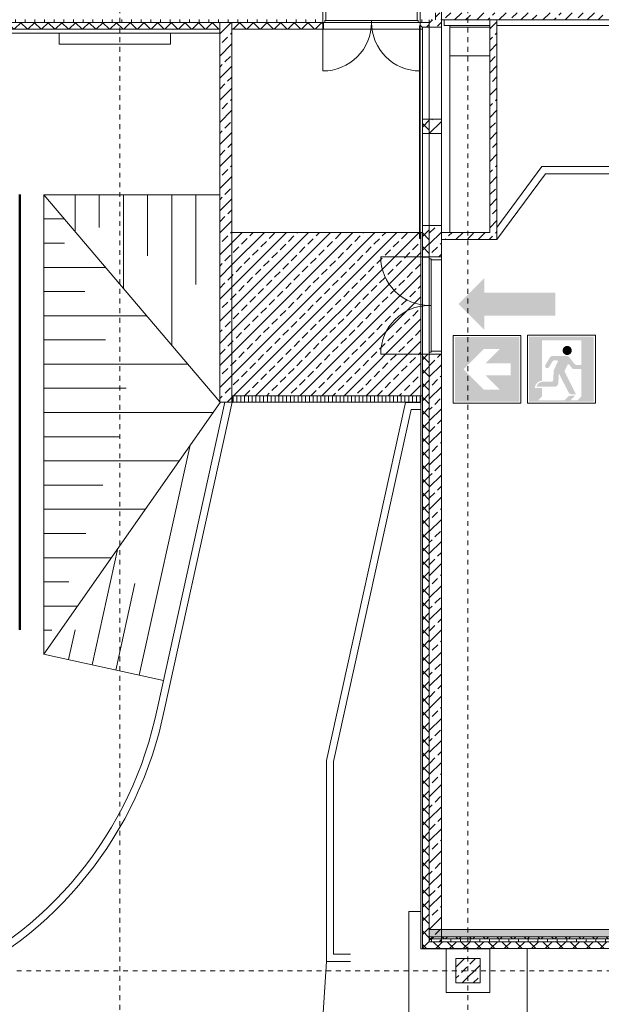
# Model space of a CAD drawing. Header units: metres. Extents: x 6 to 268, y -85 to 18.
# Tile 2 of 33: x 57 to 69, y -74 to -54. Entities that reach past the tile are written whole.
import ezdxf

# ---------------------------------------------------------------- set-up
doc = ezdxf.new("R2010")
doc.units = ezdxf.units.M
doc.linetypes.add('Rasterlinie', pattern=[0.019, 0.01, -0.003, 0.003, -0.003])
doc.linetypes.add('Über Schnittebene 1', pattern=[0.001, 0, -0.001])
for name, color, linetype, lineweight, true_color in [('_Garagen', 8, 'Continuous', 50, 0x808080), ('_STB_ARCH', 8, 'Continuous', 9, 0x808080), ('_STB_Böschung_angenommen', 8, 'Continuous', 9, 0x808080), ('_STB_Entwässerungsrinne', 8, 'Continuous', 9, 0x808080), ('_STB_Entwässerungsrinne_Schraff', 8, 'Continuous', 9, 0x808080), ('_STB_Rand', 8, 'Continuous', 9, 0x808080), ('GSH_Gelaende_an_SH-TH-S-_dwg', 8, 'Continuous', 9, 0x767676)]:
    doc.layers.add(name, color=color, linetype=linetype, lineweight=lineweight, true_color=true_color)
for name, color, linetype, lineweight in [('A_Allgemeine Beschriftungen', 7, 'Continuous', 9), ('A_Fassadenelemente', 7, 'Continuous', 9), ('A_Fundamente', 7, 'Continuous', 9), ('A_Geschossdecken', 7, 'Continuous', 9), ('A_Geschossdecken_Schraffur', 7, 'Continuous', 18), ('A_Importierte Elemente in Familien', 7, 'Continuous', 9), ('A_Linien_Ausserhalb des Bereichs', 7, 'Continuous', 9), ('A_Raster', 7, 'Continuous', 9), ('A_Skelettbau', 7, 'Continuous', 9), ('A_Tragwerksstützen', 7, 'Continuous', 9), ('A_Tragwerksstützen_Stahlbeton', 7, 'Continuous', 18), ('A_Türen', 7, 'Continuous', 9), ('A_Türen_Rahmen', 7, 'Continuous', 9), ('A_Wände', 7, 'Continuous', 9), ('A_Wände_Schraffur', 7, 'Continuous', 18)]:
    doc.layers.add(name, color=color, linetype=linetype, lineweight=lineweight)
pattern_1 = [(45, (95.50816146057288, -2), (-0.2283954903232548, 0.2283954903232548), []), (45, (95.73616146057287, -2), (-0.2283954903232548, 0.2283954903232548), [0.161, -0.081])]
pattern_2 = [(0, (95.50816146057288, -2), (0, 0.2), []), (90, (95.50816146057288, -2), (-0.2, 0), [])]
pattern_3 = [(45, (95.50816146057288, -2), (-0.1414213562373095, 0.1414213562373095), []), (135, (95.50816146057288, -2), (-0.1414213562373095, -0.1414213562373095), [])]

# ---------------------------------------------------------------- blocks, each defined once
blk = doc.blocks.new('GSH_Gelaende_an_SH-TH-S-_dwg-3227141-BS_Uebersicht_U1_BRANDSCHUTZ')
at = {"layer": '_Garagen'}
blk.add_line((-80.39668984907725, -112.3043360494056), (-80.39668984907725, -121.3043345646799), dxfattribs=at)
at = {"layer": '_STB_ARCH'}
for p, q in [((-76.00390331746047, -116.5998139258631), (-76.00390331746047, -116.4656310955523)), ((-76.24871918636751, -116.5962006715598), (-76.24871918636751, -116.5996800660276))]:
    blk.add_line(p, q, dxfattribs=at)
at = {"layer": '_STB_Böschung_angenommen'}
for p, q in [((-76.26118056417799, -116.5911115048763), (-79.8974195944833, -112.3096594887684)), ((-79.25101012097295, -112.3164104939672), (-79.25101012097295, -113.0701680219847)), ((-78.7510102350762, -112.3167483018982), (-78.7510102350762, -112.9875841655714)), ((-78.2510103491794, -112.3170861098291), (-78.2510103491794, -114.2466720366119)), ((-77.75101046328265, -112.31742391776), (-77.75101046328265, -113.576173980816)), ((-77.25101057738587, -112.317761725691), (-77.25101057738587, -115.4231760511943)), ((-76.75101069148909, -112.3180995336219), (-76.75101069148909, -114.1647637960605)), ((-79.8965368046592, -112.8110140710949), (-79.47142561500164, -112.8110140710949)), ((-79.89680452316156, -113.3110139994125), (-79.47169333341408, -113.3110139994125)), ((-79.89707224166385, -113.8110139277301), (-78.62173867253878, -113.8110139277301)), ((-79.89733996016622, -114.3110138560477), (-79.04711758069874, -114.3110138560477)), ((-79.89760767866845, -114.8110137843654), (-77.77205173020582, -114.8110137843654)), ((-79.89787539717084, -115.3110137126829), (-78.62254182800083, -115.3110137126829)), ((-79.89814311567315, -115.8110136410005), (-76.92236478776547, -115.8110136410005)), ((-79.89841083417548, -116.3110135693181), (-78.19796607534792, -116.3110135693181)), ((-76.25390328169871, -116.5996800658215), (-76.25685833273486, -116.5962006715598)), ((-79.8986785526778, -116.8110134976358), (-76.40148327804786, -116.8110134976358)), ((-79.89894627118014, -117.3110134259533), (-78.3254989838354, -117.3110134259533)), ((-76.87441042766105, -117.4871476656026), (-77.92322707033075, -122.2410339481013)), ((-79.89921398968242, -117.811013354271), (-77.10262011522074, -117.811013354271)), ((-79.8994817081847, -118.3110132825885), (-78.67633512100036, -118.3110132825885)), ((-79.89974942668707, -118.8110132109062), (-77.80375695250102, -118.8110132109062)), ((-79.90001714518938, -119.3110131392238), (-79.02717125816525, -119.3110131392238)), ((-78.36838228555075, -119.6171330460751), (-78.89974370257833, -122.0255919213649)), ((-79.9002848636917, -119.8110130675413), (-78.50489378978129, -119.8110130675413)), ((-79.90055258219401, -120.3110129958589), (-79.37800739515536, -120.3110129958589)), ((-78.01644087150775, -120.3427266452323), (-78.41148538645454, -122.1333129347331)), ((-79.90082030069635, -120.8110129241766), (-79.20603062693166, -120.8110129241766)), ((-79.90108801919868, -121.3110128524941), (-79.72884353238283, -121.3110128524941)), ((-79.25168511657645, -121.2999983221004), (-79.38800201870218, -121.9178709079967)), ((-79.90250343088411, -121.8043600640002), (-77.42628196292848, -122.3506714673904))]:
    blk.add_line(p, q, dxfattribs=at)
at = {"layer": '_STB_Böschung_angenommen', "flags": 128}
blk.add_lwpolyline([(-76.2613456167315, -112.3116121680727), (-79.89626819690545, -112.3116121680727), (-79.89626819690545, -121.8043596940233), (-76.25282834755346, -116.6009457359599)], dxfattribs=at)
at = {"layer": '_STB_Entwässerungsrinne'}
for p, q in [((-72.10200558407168, -116.4669080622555), (-76.00381172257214, -116.4669080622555)), ((-76.00390331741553, -116.5998139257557), (-72.10200558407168, -116.5998139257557))]:
    blk.add_line(p, q, dxfattribs=at)
at = {"layer": '_STB_Entwässerungsrinne_Schraff'}
for p, q in [((-75.98470334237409, -116.5997577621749), (-75.98470334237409, -116.4656310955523)), ((-75.90570335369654, -116.599800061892), (-75.90570335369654, -116.4656310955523)), ((-75.82670336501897, -116.599842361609), (-75.82670336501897, -116.4656310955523)), ((-75.7477033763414, -116.5998846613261), (-75.7477033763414, -116.4656310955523)), ((-75.66870338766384, -116.5999269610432), (-75.66870338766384, -116.4656310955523)), ((-75.58970339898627, -116.5999692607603), (-75.58970339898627, -116.4656310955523)), ((-75.51070344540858, -116.6000780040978), (-75.51070344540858, -116.4656310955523)), ((-75.43170345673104, -116.6001203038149), (-75.43170345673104, -116.4656310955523)), ((-75.35270346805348, -116.600162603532), (-75.35270346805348, -116.4656310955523)), ((-75.2737034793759, -116.600204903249), (-75.2737034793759, -116.4656310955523)), ((-75.19470349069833, -116.6002472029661), (-75.19470349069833, -116.4656310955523)), ((-75.11570350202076, -116.6002895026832), (-75.11570350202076, -116.4656310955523)), ((-75.03670351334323, -116.6003318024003), (-75.03670351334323, -116.4656310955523)), ((-74.95770352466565, -116.6003741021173), (-74.95770352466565, -116.4656310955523)), ((-74.8787035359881, -116.6004164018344), (-74.8787035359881, -116.4656310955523)), ((-74.79970354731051, -116.6004587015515), (-74.79970354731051, -116.4656310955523)), ((-74.72070355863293, -116.6005010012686), (-74.72070355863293, -116.4656310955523)), ((-74.6417035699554, -116.6005433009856), (-74.6417035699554, -116.4656310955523)), ((-74.56270358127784, -116.6005856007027), (-74.56270358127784, -116.4656310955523)), ((-74.48370359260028, -116.6006279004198), (-74.48370359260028, -116.4656310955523)), ((-74.4047036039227, -116.6006702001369), (-74.4047036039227, -116.4656310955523)), ((-74.32570361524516, -116.6007124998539), (-74.32570361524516, -116.4656310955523)), ((-74.24670362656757, -116.600754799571), (-74.24670362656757, -116.4656310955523)), ((-74.16770363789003, -116.6007970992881), (-74.16770363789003, -116.4656310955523)), ((-74.08870364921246, -116.6008393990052), (-74.08870364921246, -116.4656310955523)), ((-74.0097036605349, -116.6008816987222), (-74.0097036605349, -116.4656310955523)), ((-73.93070367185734, -116.6009239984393), (-73.93070367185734, -116.4656421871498)), ((-73.85170368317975, -116.6009662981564), (-73.85170368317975, -116.4656955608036)), ((-73.77270369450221, -116.6010085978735), (-73.77270369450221, -116.4657489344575)), ((-73.69370370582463, -116.6010508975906), (-73.69370370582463, -116.4658023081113)), ((-73.61470371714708, -116.6010931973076), (-73.61470371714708, -116.4658556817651)), ((-73.5357037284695, -116.6011354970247), (-73.5357037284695, -116.4659090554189)), ((-73.45670373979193, -116.6011777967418), (-73.45670373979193, -116.4659624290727)), ((-73.3777037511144, -116.6012200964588), (-73.3777037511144, -116.4660158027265)), ((-73.29870376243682, -116.6012623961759), (-73.29870376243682, -116.4660691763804)), ((-73.21970377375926, -116.601304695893), (-73.21970377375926, -116.4661225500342)), ((-73.14070378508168, -116.6013469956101), (-73.14070378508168, -116.466175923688)), ((-73.06170379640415, -116.6013892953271), (-73.06170379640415, -116.4662292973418)), ((-72.98270380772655, -116.6014315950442), (-72.98270380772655, -116.4662826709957)), ((-72.90370381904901, -116.6014738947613), (-72.90370381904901, -116.4663360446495)), ((-72.82470383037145, -116.6015161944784), (-72.82470383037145, -116.4663894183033)), ((-72.74570384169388, -116.6015584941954), (-72.74570384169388, -116.4664427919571)), ((-72.66670385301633, -116.6016007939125), (-72.66670385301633, -116.4664961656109)), ((-72.58770386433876, -116.6016430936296), (-72.58770386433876, -116.4665495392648)), ((-72.5087038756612, -116.6016853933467), (-72.5087038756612, -116.4666029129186)), ((-72.42970388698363, -116.6017276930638), (-72.42970388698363, -116.4666562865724)), ((-72.35070389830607, -116.6017699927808), (-72.35070389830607, -116.4667096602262)), ((-72.2717039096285, -116.6018122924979), (-72.2717039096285, -116.4667630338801)), ((-72.19270392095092, -116.6018545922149), (-72.19270392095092, -116.4668164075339)), ((-72.11370393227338, -116.601896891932), (-72.11370393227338, -116.4668697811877))]:
    blk.add_line(p, q, dxfattribs=at)
at = {"layer": '_STB_Rand'}
blk.add_line((-77.55051224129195, -122.9137599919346), (-76.15749238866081, -116.5997316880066), dxfattribs=at)
at = {"layer": '_STB_Rand', "flags": 128}
for points in [[(-77.40371622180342, -122.9446325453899), (-76.00390331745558, -116.5998139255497), (-76.25390328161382, -116.5998139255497)], [(-74.0557556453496, -128.1556148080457), (-74.0557556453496, -124.0051995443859), (-72.42015832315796, -116.6017328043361), (-72.10200558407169, -116.6017328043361)], [(-73.55606627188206, -128.0057085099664), (-73.90606622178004, -128.0057085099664), (-73.90606622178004, -124.0215893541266), (-72.29965741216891, -116.7517910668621), (-72.10200558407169, -116.7517910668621)], [(-74.31066132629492, -132.073761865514), (-74.05575564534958, -128.1556148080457), (-73.5561465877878, -128.1556148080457)]]:
    blk.add_lwpolyline(points, dxfattribs=at)
at = {"layer": '_STB_Rand'}
for centre, radius, start, end in [((-85.24815846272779, -121.3746879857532), 7.849999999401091, 292.566911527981, 348.6933400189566), ((-85.24815846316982, -121.3746879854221), 7.999999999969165, 293.5611411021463, 348.6826505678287)]:
    blk.add_arc(centre, radius, start, end, dxfattribs=at)
blk = doc.blocks.new('STB Stütze - rechteckig - STB 50 x 50-6929658-BS_Uebersicht_U1_BRANDSCHUTZ')
at = {"layer": 'A_Tragwerksstützen'}
h = blk.add_hatch(dxfattribs=at)
h.set_pattern_fill('FP_32', color=256, style=0, pattern_type=2)
h.set_pattern_definition([(45, (29.644, 71.497), (-0.2283954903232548, 0.2283954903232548), []), (45, (29.872, 71.497), (-0.2283954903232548, 0.2283954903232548), [0.161, -0.081])])
h.paths.add_polyline_path([(-0.2500000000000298, -0.2500000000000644), (0.2499999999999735, -0.2500000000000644), (0.2499999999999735, 0.2499999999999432), (-0.2500000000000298, 0.2499999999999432)], flags=0)
at = {"layer": 'A_Tragwerksstützen_Stahlbeton'}
for p, q in [((0.2499999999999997, 0.25), (-0.2500000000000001, 0.25)), ((-0.2500000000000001, 0.25), (-0.2500000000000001, -0.2499999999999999)), ((0.2499999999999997, -0.2499999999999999), (0.2499999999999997, 0.25)), ((-0.2500000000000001, -0.2499999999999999), (0.2499999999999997, -0.2499999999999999))]:
    blk.add_line(p, q, dxfattribs=at)
blk = doc.blocks.new('GSH_Tuer_A_2flg_SZ - 2010x2135_Voll-5612919-BS_Uebersicht_U1_BRANDSCHUTZ')
at = {"layer": 'A_Türen', "linetype": 'Über Schnittebene 1'}
for p, q in [((1.004999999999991, 0.1105653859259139), (-1.005000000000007, 0.1105653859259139)), ((1.004999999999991, -0.1394346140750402), (-1.005000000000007, -0.1394346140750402))]:
    blk.add_line(p, q, dxfattribs=at)
at = {"layer": 'A_Türen'}
for p, q in [((-1.005000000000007, -0.1394346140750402), (-1.005000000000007, -1.144434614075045)), ((-0.9649999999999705, -0.0994346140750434), (3.03e-14, -0.0994346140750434)), ((-0.9649999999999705, -0.1394346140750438), (-0.9649999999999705, -0.0994346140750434)), ((3.03e-14, -0.1394346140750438), (-0.9649999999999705, -0.1394346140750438)), ((-7.9e-15, -0.1394346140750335), (-7.7e-15, -0.0994346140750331)), ((-7.7e-15, -0.0994346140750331), (0.9649999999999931, -0.0994346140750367)), ((3.03e-14, -0.0994346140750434), (3.03e-14, -0.1394346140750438)), ((0.9649999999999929, -0.1394346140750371), (-7.9e-15, -0.1394346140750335)), ((0.9649999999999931, -0.0994346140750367), (0.9649999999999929, -0.1394346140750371)), ((1.004999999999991, -0.1394346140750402), (1.004999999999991, -1.144434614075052))]:
    blk.add_line(p, q, dxfattribs=at)
for centre, radius, start, end in [((-1.005000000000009, -0.1394346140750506), 1.004999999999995, 269.9999999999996, 2.226e-13), ((1.004999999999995, -0.139434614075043), 1.005000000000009, 179.9999999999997, 269.9999999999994)]:
    blk.add_arc(centre, radius, start, end, dxfattribs=at)
at = {"layer": 'A_Türen_Rahmen'}
for p, q in [((-1.005000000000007, 0.1105653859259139), (-0.9449999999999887, 0.1105653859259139)), ((-0.9449999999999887, 0.1105653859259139), (-0.9449999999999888, -0.0994346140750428)), ((0.9449999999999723, 0.1105653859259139), (1.004999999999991, 0.1105653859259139)), ((0.9449999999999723, -0.0994346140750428), (0.9449999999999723, 0.1105653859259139)), ((-0.9649999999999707, -0.1394346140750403), (-0.9999999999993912, -0.1394346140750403)), ((1.004999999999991, -0.1394346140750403), (0.9649999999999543, -0.1394346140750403))]:
    blk.add_line(p, q, dxfattribs=at)
blk = doc.blocks.new('GSH_Tuer_A_2flg_SZ - 2010x3100_Voll-5907015-BS_Uebersicht_U1_BRANDSCHUTZ')
at = {"layer": 'A_Türen', "linetype": 'Über Schnittebene 1'}
for p, q in [((1.004999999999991, 0.1105653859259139), (-1.005000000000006, 0.1105653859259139)), ((1.004999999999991, -0.1394346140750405), (-1.005000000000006, -0.1394346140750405))]:
    blk.add_line(p, q, dxfattribs=at)
at = {"layer": 'A_Türen'}
for p, q in [((-1.005000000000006, -0.1394346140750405), (-1.005000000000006, -1.144434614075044)), ((-0.9649999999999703, -0.0994346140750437), (3.05e-14, -0.0994346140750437)), ((-0.9649999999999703, -0.1394346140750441), (-0.9649999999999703, -0.0994346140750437)), ((3.05e-14, -0.1394346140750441), (-0.9649999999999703, -0.1394346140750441)), ((-8.4e-15, -0.1394346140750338), (-8.3e-15, -0.0994346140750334)), ((-8.3e-15, -0.0994346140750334), (0.9649999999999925, -0.099434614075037)), ((3.05e-14, -0.0994346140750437), (3.05e-14, -0.1394346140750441)), ((0.9649999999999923, -0.1394346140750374), (-8.4e-15, -0.1394346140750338)), ((0.9649999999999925, -0.099434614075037), (0.9649999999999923, -0.1394346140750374)), ((1.004999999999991, -0.1394346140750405), (1.004999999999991, -1.144434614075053))]:
    blk.add_line(p, q, dxfattribs=at)
for centre, radius, start, end in [((-1.005000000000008, -0.13943461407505), 1.004999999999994, 269.9999999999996, 2.226e-13), ((1.004999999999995, -0.1394346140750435), 1.00500000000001, 179.9999999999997, 269.9999999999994)]:
    blk.add_arc(centre, radius, start, end, dxfattribs=at)
at = {"layer": 'A_Türen_Rahmen'}
for p, q in [((-1.005000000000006, -0.1394346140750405), (-1.005000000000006, 0.1105653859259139)), ((-1.005000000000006, 0.1105653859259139), (-0.9449999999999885, 0.1105653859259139)), ((-0.9449999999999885, 0.1105653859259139), (-0.9449999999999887, -0.0994346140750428)), ((0.9449999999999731, 0.1105653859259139), (1.004999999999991, 0.1105653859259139)), ((0.9449999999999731, -0.0994346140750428), (0.9449999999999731, 0.1105653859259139)), ((1.004999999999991, 0.1105653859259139), (1.004999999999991, -0.1394346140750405)), ((-0.9649999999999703, -0.1394346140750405), (-1.005000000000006, -0.1394346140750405)), ((1.004999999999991, -0.1394346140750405), (0.9649999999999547, -0.1394346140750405))]:
    blk.add_line(p, q, dxfattribs=at)
blk = doc.blocks.new('IPRO_Tueroeffnung - 2000 x 3100-6870071-BS_Uebersicht_U1_BRANDSCHUTZ')
at = {"layer": 'A_Türen', "linetype": 'Über Schnittebene 1'}
for p, q in [((-1.000000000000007, 0.0844346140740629), (0.9999999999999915, 0.0844346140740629)), ((0.9999999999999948, -0.055565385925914), (-1.000000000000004, -0.055565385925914))]:
    blk.add_line(p, q, dxfattribs=at)
blk = doc.blocks.new('Systemelement - GSH_Fassadenelement_169-169-169-6213080-BS_Uebersicht_U1_BRANDSCHUTZ')
at = {"layer": 'A_Fassadenelemente'}
for p, q in [((0.6000000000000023, 0.0599999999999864), (-0.4150000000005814, 0.0599999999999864)), ((-0.4150000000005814, 0.0599999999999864), (-0.4150000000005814, 0.0519999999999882)), ((-0.4150000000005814, 0.0519999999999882), (0.6000000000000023, 0.0519999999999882)), ((0.6000000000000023, 0.0519999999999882), (0.6000000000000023, 0.0599999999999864))]:
    blk.add_line(p, q, dxfattribs=at)
blk = doc.blocks.new('Systemelement - GSH_Fassadenelement_169-169-169-5690607-BS_Uebersicht_U1_BRANDSCHUTZ')
at = {"layer": 'A_Fassadenelemente'}
for p, q in [((0.6000000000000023, 0.0599999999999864), (-0.6000000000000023, 0.0599999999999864)), ((-0.6000000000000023, 0.0599999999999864), (-0.6000000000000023, 0.0519999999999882)), ((-0.6000000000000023, 0.0519999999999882), (0.6000000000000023, 0.0519999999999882)), ((0.6000000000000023, 0.0519999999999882), (0.6000000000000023, 0.0599999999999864))]:
    blk.add_line(p, q, dxfattribs=at)
blk = doc.blocks.new('Systemelement - GSH_Fassadenelement_169-169-169-6870075-BS_Uebersicht_U1_BRANDSCHUTZ')
at = {"layer": 'A_Fassadenelemente'}
for p, q in [((0.4899999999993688, 0.0599999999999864), (-0.4899999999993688, 0.0599999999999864)), ((-0.4899999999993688, 0.0599999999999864), (-0.4899999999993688, 0.0519999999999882)), ((-0.4899999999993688, 0.0519999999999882), (0.4899999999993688, 0.0519999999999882)), ((0.4899999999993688, 0.0519999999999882), (0.4899999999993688, 0.0599999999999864))]:
    blk.add_line(p, q, dxfattribs=at)
blk = doc.blocks.new('IPRO_Tueroeffnung - 1900 x 1900-5952422-BS_Uebersicht_U1_BRANDSCHUTZ')
at = {"layer": 'A_Türen', "linetype": 'Über Schnittebene 1'}
for p, q in [((-0.950000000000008, 0.1394346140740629), (0.9499999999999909, 0.1394346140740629)), ((0.949999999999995, -0.110565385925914), (-0.950000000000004, -0.110565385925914))]:
    blk.add_line(p, q, dxfattribs=at)
blk = doc.blocks.new('IPRO_Tueroeffnung - 1900 x 1900-6870614-BS_Uebersicht_U1_BRANDSCHUTZ')
at = {"layer": 'A_Türen', "linetype": 'Über Schnittebene 1'}
for p, q in [((-0.950000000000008, 0.0844346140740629), (0.9499999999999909, 0.0844346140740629)), ((0.949999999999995, -0.055565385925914), (-0.950000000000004, -0.055565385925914))]:
    blk.add_line(p, q, dxfattribs=at)
blk = doc.blocks.new('IPRO_Tueroeffnung - 2010x2135-6871732-BS_Uebersicht_U1_BRANDSCHUTZ')
at = {"layer": 'A_Türen', "linetype": 'Über Schnittebene 1'}
for p, q in [((-1.005000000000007, 0.0844346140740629), (1.004999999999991, 0.0844346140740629)), ((1.004999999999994, -0.055565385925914), (-1.005000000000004, -0.055565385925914))]:
    blk.add_line(p, q, dxfattribs=at)
blk = doc.blocks.new('Fluchtweg - Pfeil 1 - Pfeil  1_RW-4646428-BS_Uebersicht_U1_BRANDSCHUTZ')
at = {"layer": 'A_Allgemeine Beschriftungen'}
for points in [[(-0.004068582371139, 2e-16), (-0.0014064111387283, 0.0026621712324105), (-0.0014064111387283, -0.0026621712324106)], [(0.005931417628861, -0.0012000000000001), (-0.0014064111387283, -0.0012), (-0.0014064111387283, 0.0012), (0.005931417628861, 0.0011999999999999)]]:
    blk.add_hatch(color=256, dxfattribs=at).paths.add_polyline_path(points, flags=0)
blk = doc.blocks.new('Sammelstelle_Symbol - Sammelstelle_Symbol-7037390-BS_Uebersicht_U1_BRANDSCHUTZ')
at = {"layer": 'A_Importierte Elemente in Familien'}
h = blk.add_hatch(color=256, dxfattribs=at)
edge = h.paths.add_edge_path(flags=0)
edge.add_line((-0.002012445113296, 0.0029498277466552), (-0.002012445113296, -0.0012225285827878))
edge.add_arc((-0.0019675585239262, -0.002027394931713), 0.0008061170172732, 93.19202166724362, 177.1169329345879)
edge.add_line((-0.0027726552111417, -0.0019868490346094), (-0.0033780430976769, -0.0019868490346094))
edge.add_line((-0.0033780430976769, -0.0019868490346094), (-0.0033780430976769, 0.0033037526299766))
edge.add_line((-0.0033780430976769, 0.0033037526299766), (0.0033343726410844, 0.0033037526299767))
edge.add_line((0.0033343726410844, 0.0033037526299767), (0.0033343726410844, -0.0034086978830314))
edge.add_line((0.0033343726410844, -0.0034086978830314), (0.0016408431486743, -0.0034086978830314))
edge.add_line((0.0016408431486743, -0.0032646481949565), (0.0016408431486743, -0.0034086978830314))
edge.add_line((0.0016408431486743, -0.0032646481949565), (0.002035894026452, -0.0028697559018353))
edge.add_line((0.002035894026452, -0.0028697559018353), (0.002035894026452, 0.0029498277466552))
edge.add_line((0.002035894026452, 0.0029498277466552), (-0.002012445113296, 0.0029498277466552))
h = blk.add_hatch(color=256, dxfattribs=at)
edge = h.paths.add_edge_path(flags=0)
edge.add_arc((0.0005820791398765, 0.0018953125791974), 0.000473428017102, 8.524e-13, 180.0000000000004)
edge.add_line((0.0001086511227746, 0.0018953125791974), (0.0010555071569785, 0.0018953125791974))
h = blk.add_hatch(color=256, dxfattribs=at)
edge = h.paths.add_edge_path(flags=0)
edge.add_line((0.0008119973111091, 0.0011807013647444), (0.0013063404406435, 0.0005360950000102))
edge.add_arc((0.0015853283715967, 0.0007500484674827), 0.0003515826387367, 217.4842912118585, 270.0000000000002)
edge.add_line((0.0015853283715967, 0.000398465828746), (0.002035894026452, 0.000398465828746))
edge.add_line((0.002035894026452, 0.000398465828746), (0.002035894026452, -3.84700853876e-05))
edge.add_line((0.002035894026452, -3.84700853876e-05), (0.0013312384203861, -3.84700853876e-05))
edge.add_arc((0.0013312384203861, 0.0003131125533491), 0.0003515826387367, 217.4842912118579, 270.00000000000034, ccw=False)
edge.add_line((0.0010522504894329, 9.91590858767e-05), (0.0007647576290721, 0.0004740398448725))
edge.add_line((0.0006455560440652, 0.0004616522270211), (0.0006552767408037, 0.0004766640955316))
edge.add_line((0.0006552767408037, 0.0004766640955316), (0.0006684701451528, 0.0004887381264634))
edge.add_line((0.0006684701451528, 0.0004887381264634), (0.0006842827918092, 0.0004970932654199))
edge.add_line((0.0006842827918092, 0.0004970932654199), (0.0007016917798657, 0.0005011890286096))
edge.add_line((0.0007016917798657, 0.0005011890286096), (0.0007195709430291, 0.0005007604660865))
edge.add_line((0.0007195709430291, 0.0005007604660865), (0.0007367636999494, 0.0004958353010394))
edge.add_line((0.0007367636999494, 0.0004958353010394), (0.0007521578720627, 0.0004867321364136))
edge.add_line((0.0007521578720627, 0.0004867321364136), (0.0007647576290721, 0.0004740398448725))
edge.add_line((0.0006455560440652, 0.0004616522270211), (0.0002994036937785, -0.000260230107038))
edge.add_line((0.0002994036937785, -0.000260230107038), (0.0014893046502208, -0.0026343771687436))
edge.add_line((0.0014893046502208, -0.0026343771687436), (0.0010399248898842, -0.0026343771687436))
edge.add_arc((0.0010399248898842, -0.0022827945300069), 0.0003515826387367, 207.2950730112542, 270.0000000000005, ccw=False)
edge.add_line((0.0007274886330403, -0.0024440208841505), (-0.000254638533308, -0.0005407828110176))
edge.add_line((-0.0002811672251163, -0.0005462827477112), (-0.0002804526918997, -0.0005427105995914))
edge.add_line((-0.0002804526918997, -0.0005427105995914), (-0.0002788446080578, -0.0005394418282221))
edge.add_line((-0.0002788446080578, -0.0005394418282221), (-0.0002764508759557, -0.0005366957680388))
edge.add_line((-0.0002764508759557, -0.0005366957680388), (-0.0002734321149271, -0.0005346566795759))
edge.add_line((-0.0002734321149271, -0.0005346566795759), (-0.000269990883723, -0.0005334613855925))
edge.add_line((-0.000269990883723, -0.0005334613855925), (-0.0002663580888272, -0.0005331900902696))
edge.add_line((-0.0002663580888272, -0.0005331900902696), (-0.00026277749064, -0.0005338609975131))
edge.add_line((-0.00026277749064, -0.0005338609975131), (-0.0002594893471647, -0.0005354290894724))
edge.add_line((-0.0002594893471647, -0.0005354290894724), (-0.0002567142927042, -0.0005377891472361))
edge.add_line((-0.0002567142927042, -0.0005377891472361), (-0.000254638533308, -0.0005407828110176))
edge.add_line((-0.0002811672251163, -0.0005462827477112), (-0.0003468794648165, -0.001517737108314))
edge.add_arc((-0.0006976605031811, -0.0014940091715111), 0.0003515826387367, 270.00000000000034, 356.13022758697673, ccw=False)
edge.add_line((-0.0006976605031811, -0.0018455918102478), (-0.0025856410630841, -0.0018455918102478))
edge.add_arc((-0.0019391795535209, -0.0020035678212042), 0.0006654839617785, 93.0187191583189, 166.2677388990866, ccw=False)
edge.add_line((-0.0019742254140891, -0.0013390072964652), (-0.001013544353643, -0.0013390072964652))
edge.add_arc((-0.001013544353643, -0.0011983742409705), 0.0001406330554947, 269.9999999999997, 356.1302275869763)
edge.add_line((-0.0008732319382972, -0.0012078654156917), (-0.0008044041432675, -0.0001903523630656))
edge.add_line((-0.0007706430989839, -6.20649216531e-05), (-0.0007936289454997, -0.0001246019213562))
edge.add_line((-0.0007936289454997, -0.0001246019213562), (-0.0008044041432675, -0.0001903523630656))
edge.add_line((-0.0007706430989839, -6.20649216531e-05), (-0.0003720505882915, 0.0007691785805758))
edge.add_line((-0.0004354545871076, 0.0008698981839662), (-0.0004179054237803, 0.0008676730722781))
edge.add_line((-0.0004179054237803, 0.0008676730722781), (-0.0004014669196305, 0.0008611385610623))
edge.add_line((-0.0004014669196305, 0.0008611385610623), (-0.0003871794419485, 0.0008507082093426))
edge.add_line((-0.0003871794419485, 0.0008507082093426), (-0.0003759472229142, 0.000837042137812))
edge.add_line((-0.0003759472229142, 0.000837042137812), (-0.0003684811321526, 0.0008210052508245))
edge.add_line((-0.0003684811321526, 0.0008210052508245), (-0.0003652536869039, 0.0008036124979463))
edge.add_line((-0.0003652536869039, 0.0008036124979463), (-0.0003664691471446, 0.0007859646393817))
edge.add_line((-0.0003664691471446, 0.0007859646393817), (-0.0003720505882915, 0.0007691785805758))
edge.add_line((-0.0004354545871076, 0.0008698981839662), (-0.0007975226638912, 0.0008698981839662))
edge.add_line((-0.0009183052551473, 0.0008013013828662), (-0.0008959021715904, 0.0008297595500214))
edge.add_line((-0.0008959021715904, 0.0008297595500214), (-0.0008669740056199, 0.0008515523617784))
edge.add_line((-0.0008669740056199, 0.0008515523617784), (-0.0008334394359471, 0.0008652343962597))
edge.add_line((-0.0008334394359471, 0.0008652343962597), (-0.0007975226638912, 0.0008698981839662))
edge.add_line((-0.0009183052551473, 0.0008013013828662), (-0.0013066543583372, 0.0001501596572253))
edge.add_arc((-0.0014829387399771, 0.0002839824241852), 0.0002213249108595, 154.0744030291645, 322.79677530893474, ccw=False)
edge.add_line((-0.0016819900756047, 0.0003807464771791), (-0.0012250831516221, 0.0011468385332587))
edge.add_arc((-0.0009231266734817, 0.0009667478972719), 0.0003515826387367, 90.0000000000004, 149.187618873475, ccw=False)
edge.add_line((-0.0009231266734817, 0.0013183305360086), (0.0005330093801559, 0.0013183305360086))
edge.add_arc((0.0005330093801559, 0.0009667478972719), 0.0003515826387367, 37.48429121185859, 90.00000000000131, ccw=False)
h = blk.add_hatch(color=256, dxfattribs=at)
edge = h.paths.add_edge_path(flags=0)
edge.add_arc((0.0005820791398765, 0.0018953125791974), 0.000473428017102, 180.0000000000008, 360.0000000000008)
edge.add_line((0.0010555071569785, 0.0018953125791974), (0.0001086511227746, 0.0018953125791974))
h = blk.add_hatch(color=256, dxfattribs=at)
edge = h.paths.add_edge_path(flags=0)
edge.add_line((-0.002012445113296, -0.0019868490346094), (-0.002012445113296, -0.0028521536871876))
edge.add_line((-0.002012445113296, -0.0028521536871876), (-0.0024251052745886, -0.0032646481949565))
edge.add_line((-0.0024251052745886, -0.0032646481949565), (0.0002822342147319, -0.0032646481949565))
edge.add_line((0.0002822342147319, -0.0032646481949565), (0.0006558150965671, -0.002891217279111))
edge.add_arc((0.0009043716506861, -0.0031398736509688), 0.0003515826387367, 90.00000000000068, 134.9884976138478, ccw=False)
edge.add_line((0.0009043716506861, -0.0027882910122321), (0.0013883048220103, -0.0027882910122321))
edge.add_line((0.0013883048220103, -0.0027882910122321), (0.0009117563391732, -0.0032646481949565))
edge.add_line((0.0009117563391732, -0.0032646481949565), (0.0016408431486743, -0.0032646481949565))
edge.add_line((0.0016408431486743, -0.0034086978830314), (0.0016408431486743, -0.0032646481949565))
edge.add_line((0.0016408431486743, -0.0034086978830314), (-0.0033780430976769, -0.0034086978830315))
edge.add_line((-0.0033780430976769, -0.0034086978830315), (-0.0033780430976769, -0.0019868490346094))
edge.add_line((-0.0033780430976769, -0.0019868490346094), (-0.002012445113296, -0.0019868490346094))
at = {"layer": 'A_Importierte Elemente in Familien', "flags": 128}
for points in [[(0.0034939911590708, 0.0034633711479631), (0.0017360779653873, 0.0034633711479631), (-2.18352282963e-05, 0.0034633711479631), (-0.0017797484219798, 0.0034633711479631), (-0.0035376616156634, 0.0034633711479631)], [(-0.0035376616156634, 0.0034633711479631), (-0.0035376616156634, 0.0017054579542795), (-0.0035376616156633, -5.2455239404e-05), (-0.0035376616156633, -0.0018103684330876), (-0.0035376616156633, -0.0035682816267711)], [(0.0034939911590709, -0.0035682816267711), (0.0034939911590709, -0.0018103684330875), (0.0034939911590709, -5.2455239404e-05), (0.0034939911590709, 0.0017054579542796), (0.0034939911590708, 0.0034633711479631)], [(-0.0035376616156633, -0.0035682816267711), (-0.0017797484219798, -0.0035682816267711), (-2.18352282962e-05, -0.0035682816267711), (0.0017360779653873, -0.0035682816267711), (0.0034939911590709, -0.0035682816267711)]]:
    blk.add_lwpolyline(points, dxfattribs=at)
blk = doc.blocks.new('Richtungsangabe rechts - Symbol - Direction Indicator _green_ right DIN ISO 23601 - Symbol_dwg-7037662-BS_Uebersicht_U1_BRANDSCHUTZ')
at = {"layer": 'A_Importierte Elemente in Familien'}
h = blk.add_hatch(color=256, dxfattribs=at)
h.paths.add_polyline_path([(0.0031258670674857, 0.0079937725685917), (0.0052238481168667, 0.0058957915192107), (0.0015241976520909, 0.0058957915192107), (0.0015241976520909, 0.0041042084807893), (0.0052238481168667, 0.0041042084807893), (0.0031258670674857, 0.0020062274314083), (0.0054885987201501, 0.0020062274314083), (0.0084823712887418, 0.005), (0.0054885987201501, 0.0079937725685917)], flags=0)
h.paths.add_polyline_path([(0.009773, 0.009773), (0.009773, 0.0002269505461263), (0.000227, 0.0002269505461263), (0.000227, 0.009773)], flags=0)
at = {"layer": 'A_Importierte Elemente in Familien', "flags": 128}
for points in [[(0.01, 0.01), (0.0075, 0.01), (0.005, 0.01), (0.0025, 0.01), (0, 0.01)], [(0, 0.01), (0, 0.0075), (0, 0.005), (0, 0.0025), (0, 0)], [(0.01, 0), (0.01, 0.0025), (0.01, 0.005), (0.01, 0.0075), (0.01, 0.01)], [(0, 0), (0.0025, 0), (0.005, 0), (0.0075, 0), (0.01, 0)]]:
    blk.add_lwpolyline(points, dxfattribs=at)
blk = doc.blocks.new('Richtungsangabe rechts - Symbol - Richtungsangabe rechts - Symbol-7037716-BS_Uebersicht_U1_BRANDSCHUTZ')
at = {"extrusion": (0, 0, -1), "xscale": 0.6990391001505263, "yscale": 0.6990391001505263, "zscale": -0.6990391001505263, "rotation": 180}
blk.add_blockref('Richtungsangabe rechts - Symbol - Direction Indicator _green_ right DIN ISO 23601 - Symbol_dwg-7037662-BS_Uebersicht_U1_BRANDSCHUTZ', (0.0034853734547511, 0.0034712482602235), dxfattribs=at)

msp = doc.modelspace()

# ---------------------------------------------------------------- hatches: boundary and pattern name
at = {"layer": 'A_Geschossdecken_Schraffur', "lineweight": 9}
h = msp.add_hatch(dxfattribs=at)
h.set_pattern_fill('FP_2', color=256, style=0, pattern_type=2)
h.set_pattern_definition(pattern_1)
h.paths.add_polyline_path([(60.97982894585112, -61.61479543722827), (64.88916897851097, -61.61479543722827), (64.88916897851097, -58.23696157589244), (60.97982894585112, -58.23696157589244)], flags=0)
at = {"layer": 'A_Wände_Schraffur', "lineweight": 9}
h = msp.add_hatch(dxfattribs=at)
h.set_pattern_fill('FP_2', color=256, style=0, pattern_type=2)
h.set_pattern_definition(pattern_1)
h.paths.add_polyline_path([(80.84416897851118, -53.84696157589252), (82.99416897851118, -53.84696157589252), (82.99416897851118, -53.69696157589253), (65.18916897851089, -53.69696157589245), (65.18916897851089, -53.84696157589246), (80.63203694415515, -53.84696157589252)], flags=0)
h = msp.add_hatch(dxfattribs=at)
h.set_pattern_fill('FP_3', color=256, style=0, pattern_type=2)
h.set_pattern_definition(pattern_2)
h.paths.add_polyline_path([(58.66416897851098, -53.8969615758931), (58.66416897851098, -53.8369615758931), (50.66416897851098, -53.83696157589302), (50.66416897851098, -53.89696157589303), (56.63668767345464, -53.89696157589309)], flags=0)
h = msp.add_hatch(dxfattribs=at)
h.set_pattern_fill('FP_4', color=256, style=0, pattern_type=2)
h.set_pattern_definition(pattern_3)
h.paths.add_polyline_path([(58.9984651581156, -54.03696157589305), (60.72982894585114, -54.03696157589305), (60.72982894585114, -53.8969615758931), (50.66416897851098, -53.89696157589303), (50.66416897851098, -54.03696157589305), (56.63668767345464, -54.03696157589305)], flags=0)
h.paths.add_polyline_path([(64.88916897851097, -54.03696157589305), (64.88916897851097, -53.8969615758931), (64.87416897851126, -53.8969615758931), (64.87416897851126, -54.03696157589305)], flags=0)
h.paths.add_polyline_path([(61.36024264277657, -54.03696157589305), (62.87416897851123, -54.03696157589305), (62.87416897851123, -53.8969615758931), (60.97982894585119, -53.8969615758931), (60.97982894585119, -54.03696157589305)], flags=0)
h = msp.add_hatch(dxfattribs=at)
h.set_pattern_fill('FP_3', color=256, style=0, pattern_type=2)
h.set_pattern_definition(pattern_2)
h.paths.add_polyline_path([(62.8641689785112, -53.8969615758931), (62.8641689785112, -53.8369615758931), (58.66416897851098, -53.8369615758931), (58.66416897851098, -53.8969615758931), (61.36024264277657, -53.8969615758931)], flags=0)
h.paths.add_polyline_path([(64.88916897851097, -53.8969615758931), (64.88916897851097, -53.84696157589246), (65.31416897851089, -53.84696157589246), (65.31416897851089, -53.8369615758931), (64.8741689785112, -53.8369615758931), (64.8741689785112, -53.8969615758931)], flags=0)
h = msp.add_hatch(dxfattribs=at)
h.set_pattern_fill('FP_2', color=256, style=0, pattern_type=2)
h.set_pattern_definition(pattern_1)
h.paths.add_polyline_path([(60.72982894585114, -61.74536501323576), (60.97982894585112, -61.74536501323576), (60.97982894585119, -53.8969615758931), (60.72982894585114, -53.8969615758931), (60.72982894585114, -56.95314256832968)], flags=0)
h = msp.add_hatch(dxfattribs=at)
h.set_pattern_fill('FP_3', color=256, style=0, pattern_type=2)
h.set_pattern_definition(pattern_2)
h.paths.add_polyline_path([(64.88916897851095, -53.8969615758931), (65.0641689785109, -53.8969615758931), (65.0641689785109, -53.84696157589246), (64.88916897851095, -53.84696157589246)], flags=0)
h = msp.add_hatch(dxfattribs=at)
h.set_pattern_fill('FP_4', color=256, style=0, pattern_type=2)
h.set_pattern_definition(pattern_3)
h.paths.add_polyline_path([(64.90290886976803, -54.03696157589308), (64.92416897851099, -54.03696157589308), (64.92416897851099, -53.99696157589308), (65.0641689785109, -53.99696157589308), (65.0641689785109, -53.8969615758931), (64.88916897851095, -53.8969615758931), (64.88916897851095, -54.03696157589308)], flags=0)
h = msp.add_hatch(dxfattribs=at)
h.set_pattern_fill('FP_2', color=256, style=0, pattern_type=2)
h.set_pattern_definition(pattern_1)
h.paths.add_polyline_path([(65.06416897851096, -72.89696157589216), (65.31416897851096, -72.89696157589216), (65.31416897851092, -60.7519615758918), (65.06416897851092, -60.75196157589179), (65.06416897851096, -71.23528209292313)], flags=0)
h.paths.add_polyline_path([(65.06416897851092, -58.74196157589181), (65.31416897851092, -58.74196157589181), (65.31416897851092, -58.0969615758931), (65.06416897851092, -58.0969615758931)], flags=0)
h.paths.add_polyline_path([(65.0641689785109, -56.19696157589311), (65.3141689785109, -56.19696157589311), (65.3141689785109, -55.8969615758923), (65.0641689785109, -55.8969615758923)], flags=0)
h.paths.add_polyline_path([(65.0641689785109, -53.99696157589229), (65.3141689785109, -53.99696157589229), (65.3141689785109, -53.84696157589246), (65.0641689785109, -53.84696157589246), (65.0641689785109, -53.8969615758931)], flags=0)
h = msp.add_hatch(dxfattribs=at)
h.set_pattern_fill('FP_2', color=256, style=0, pattern_type=2)
h.set_pattern_definition(pattern_1)
h.paths.add_polyline_path([(66.31416897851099, -58.23696157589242), (66.464168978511, -58.23696157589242), (66.464168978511, -53.84696157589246), (66.31416897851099, -53.84696157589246), (66.31416897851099, -56.95314256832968)], flags=0)
h = msp.add_hatch(dxfattribs=at)
h.set_pattern_fill('FP_4', color=256, style=0, pattern_type=2)
h.set_pattern_definition(pattern_3)
h.paths.add_polyline_path([(65.06416897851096, -72.8969615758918), (65.06416897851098, -60.75696157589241), (64.92416897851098, -60.75696157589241), (64.92416897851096, -72.8969615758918)], flags=0)
h.paths.add_polyline_path([(65.06416897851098, -58.74696157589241), (65.06416897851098, -58.09696157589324), (64.92416897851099, -58.09696157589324), (64.92416897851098, -58.74696157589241)], flags=0)
h.paths.add_polyline_path([(65.06416897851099, -56.19696157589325), (65.06416897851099, -55.89696157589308), (64.92416897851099, -55.89696157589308), (64.92416897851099, -56.19696157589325)], flags=0)
h = msp.add_hatch(dxfattribs=at)
h.set_pattern_fill('FP_2', color=256, style=0, pattern_type=2)
h.set_pattern_definition(pattern_1)
h.paths.add_polyline_path([(66.464168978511, -58.38696157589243), (66.464168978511, -58.23696157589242), (65.31416897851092, -58.23696157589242), (65.31416897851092, -58.38696157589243)], flags=0)
h = msp.add_hatch(dxfattribs=at)
h.set_pattern_fill('FP_2', color=256, style=0, pattern_type=2)
h.set_pattern_definition(pattern_1)
h.paths.add_polyline_path([(95.64416897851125, -72.7969615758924), (95.64416897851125, -72.6469615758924), (65.06416897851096, -72.6469615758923), (65.06416897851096, -72.79696157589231), (92.0633499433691, -72.79696157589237)], flags=0)
h = msp.add_hatch(dxfattribs=at)
h.set_pattern_fill('FP_4', color=256, style=0, pattern_type=2)
h.set_pattern_definition(pattern_3)
h.paths.add_polyline_path([(95.64416897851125, -72.8369615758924), (95.64416897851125, -72.7969615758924), (65.06416897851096, -72.79696157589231), (65.06416897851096, -72.8369615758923), (92.0633499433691, -72.83696157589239)], flags=0)
h = msp.add_hatch(dxfattribs=at)
h.set_pattern_fill('FP_3', color=256, style=0, pattern_type=2)
h.set_pattern_definition(pattern_2)
h.paths.add_polyline_path([(95.64416897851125, -72.8969615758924), (95.64416897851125, -72.8369615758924), (65.06416897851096, -72.8369615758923), (65.06416897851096, -72.89696157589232), (92.0633499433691, -72.89696157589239)], flags=0)
h = msp.add_hatch(dxfattribs=at)
h.set_pattern_fill('FP_4', color=256, style=0, pattern_type=2)
h.set_pattern_definition(pattern_3)
h.paths.add_polyline_path([(95.64416897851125, -73.0369615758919), (95.64416897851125, -72.8969615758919), (64.92416897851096, -72.8969615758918), (64.92416897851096, -73.03696157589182), (92.0633499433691, -73.03696157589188)], flags=0)

# ---------------------------------------------------------------- linework, layer by layer
at = {"layer": 'A_Fundamente'}
for p, q in [((99.78865555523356, -53.8469615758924), (66.46416897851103, -53.8469615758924)), ((57.41416897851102, -54.34696157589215), (57.41416897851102, -54.12196157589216)), ((59.71416897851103, -54.12196157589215), (59.71416897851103, -54.34696157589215)), ((59.71416897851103, -54.34696157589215), (57.41416897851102, -54.34696157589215)), ((66.31416897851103, -54.58696157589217), (65.48916897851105, -54.58696157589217)), ((65.31416897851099, -58.80196157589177), (65.31416897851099, -60.69196157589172)), ((64.63916897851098, -72.27196157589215), (64.88916897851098, -72.27196157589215)), ((64.63916897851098, -74.72196157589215), (64.63916897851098, -72.27196157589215)), ((66.31416897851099, -73.04696157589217), (65.41416897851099, -73.04696157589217)), ((65.41416897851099, -73.04696157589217), (65.41416897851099, -73.94696157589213)), ((66.31416897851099, -73.94696157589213), (66.31416897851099, -73.04696157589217)), ((67.08916897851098, -73.03696157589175), (67.08916897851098, -74.72196157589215)), ((65.41416897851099, -73.94696157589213), (66.31416897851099, -73.94696157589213))]:
    msp.add_line(p, q, dxfattribs=at)
at = {"layer": 'A_Geschossdecken', "lineweight": 18}
for p, q in [((60.97982894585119, -58.23696157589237), (64.889168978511, -58.23696157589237)), ((60.97982894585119, -61.61479543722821), (64.889168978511, -61.61479543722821))]:
    msp.add_line(p, q, dxfattribs=at)
at = {"layer": 'A_Geschossdecken'}
for p, q in [((64.92416897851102, -58.23696157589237), (64.88916897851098, -58.23696157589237)), ((64.88916897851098, -58.23696157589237), (64.88916897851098, -61.61479543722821)), ((64.88916897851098, -61.61479543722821), (64.924168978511, -61.61479543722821))]:
    msp.add_line(p, q, dxfattribs=at)
at = {"layer": 'A_Linien_Ausserhalb des Bereichs'}
for p, q in [((65.37166897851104, -53.84696157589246), (66.31416897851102, -53.84696157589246)), ((65.37166897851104, -53.84696157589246), (65.37166897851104, -53.96196157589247)), ((66.31416897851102, -53.96196157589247), (65.37166897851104, -53.96196157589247)), ((80.51703694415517, -53.96196157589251), (66.46416897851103, -53.96196157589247)), ((66.46416897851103, -58.13495711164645), (67.39443823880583, -56.87909361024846)), ((67.39443823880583, -56.87909361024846), (81.01203694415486, -56.8790936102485)), ((67.4699971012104, -57.02909361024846), (66.4641689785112, -58.38696157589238)), ((69.80416897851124, -57.02909361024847), (67.4699971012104, -57.02909361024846))]:
    msp.add_line(p, q, dxfattribs=at)
at = {"layer": 'A_Raster', "linetype": 'Rasterlinie'}
for p, q in [((58.66416897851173, -83.3043465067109), (58.66416897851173, -21.83808175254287)), ((65.86416897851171, -83.3043465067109), (65.86416897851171, -21.83808175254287)), ((44.33352431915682, -73.49696157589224), (121.2971222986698, -73.49696157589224))]:
    msp.add_line(p, q, dxfattribs=at)
at = {"layer": 'A_Skelettbau'}
for p, q in [((50.51416897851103, -54.12196157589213), (60.72982894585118, -54.12196157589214)), ((65.48916897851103, -53.99696157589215), (65.48916897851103, -53.96196157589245)), ((65.48916897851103, -53.99696157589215), (66.31416897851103, -53.99696157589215)), ((65.48916897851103, -58.23696157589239), (65.48916897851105, -53.99696157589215)), ((64.88916897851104, -61.61479543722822), (64.88916897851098, -73.04696157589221)), ((65.41416897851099, -73.04696157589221), (64.88916897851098, -73.04696157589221)), ((65.48916897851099, -73.04696157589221), (65.48916897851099, -73.03696157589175))]:
    msp.add_line(p, q, dxfattribs=at)
at = {"layer": 'A_Wände', "lineweight": 18}
for p, q in [((65.18916897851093, -53.8469615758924), (65.18916897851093, -53.6969615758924)), ((65.31416897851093, -53.64696157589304), (65.31416897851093, -53.99696157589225)), ((50.66416897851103, -53.89696157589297), (62.86416897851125, -53.89696157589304)), ((62.87416897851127, -53.89696157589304), (62.87416897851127, -54.03696157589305)), ((65.06416897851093, -53.89696157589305), (64.87416897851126, -53.89696157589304)), ((64.87416897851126, -53.89696157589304), (64.87416897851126, -54.03696157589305)), ((65.06416897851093, -53.89696157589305), (65.06416897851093, -53.99696157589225)), ((65.37166897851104, -53.8469615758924), (65.31416897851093, -53.8469615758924)), ((66.31416897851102, -58.23696157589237), (66.31416897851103, -53.8469615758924)), ((66.46416897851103, -53.8469615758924), (66.31416897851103, -53.8469615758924)), ((66.46416897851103, -53.8469615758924), (66.46416897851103, -58.38696157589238)), ((50.52416897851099, -54.03696157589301), (60.72982894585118, -54.03696157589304)), ((60.72982894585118, -54.0369615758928), (60.72982894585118, -61.74536501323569)), ((60.97982894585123, -54.03696157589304), (62.87416897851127, -54.03696157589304)), ((60.97982894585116, -61.74536501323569), (60.97982894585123, -54.0369615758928)), ((64.92416897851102, -54.03696157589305), (64.87416897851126, -54.03696157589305)), ((65.31416897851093, -53.99696157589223), (64.92416897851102, -53.99696157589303)), ((64.92416897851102, -54.03696157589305), (64.92416897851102, -53.99696157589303)), ((65.31416897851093, -55.89696157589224), (64.92416897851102, -55.89696157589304)), ((64.92416897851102, -55.89696157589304), (64.92416897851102, -56.19696157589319)), ((65.06416897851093, -55.89696157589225), (65.06416897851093, -56.19696157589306)), ((65.31416897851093, -56.19696157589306), (65.31416897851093, -55.89696157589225)), ((65.31416897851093, -56.19696157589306), (64.92416897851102, -56.19696157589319)), ((65.31416897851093, -58.09696157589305), (64.924168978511, -58.0969615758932)), ((64.924168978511, -58.0969615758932), (64.924168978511, -58.74696157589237)), ((65.06416897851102, -58.0969615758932), (65.06416897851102, -58.74696157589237)), ((65.31416897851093, -58.23696157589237), (65.31416897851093, -58.09696157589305)), ((65.31416897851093, -58.23696157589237), (66.31416897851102, -58.23696157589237)), ((65.31416897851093, -58.74196157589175), (65.31416897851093, -58.38696157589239)), ((66.46416897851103, -58.38696157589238), (65.31416897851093, -58.38696157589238)), ((65.06416897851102, -58.74696157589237), (64.924168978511, -58.74696157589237)), ((65.31416897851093, -58.74196157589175), (65.06416897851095, -58.74196157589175)), ((64.92416897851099, -73.03696157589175), (64.924168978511, -60.75696157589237)), ((65.064168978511, -60.75696157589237), (64.924168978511, -60.75696157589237)), ((65.06416897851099, -72.89696157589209), (65.06416897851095, -60.75196157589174)), ((65.31416897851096, -60.75196157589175), (65.06416897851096, -60.75196157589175)), ((65.31416897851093, -60.75196157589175), (65.31416897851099, -72.89696157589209)), ((60.72982894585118, -61.74536501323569), (60.97982894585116, -61.74536501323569)), ((65.06416897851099, -72.64696157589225), (102.4141689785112, -72.64696157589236)), ((64.92416897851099, -73.03696157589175), (102.8041689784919, -73.03696157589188)), ((102.6641689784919, -72.89696157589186), (65.06416897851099, -72.89696157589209))]:
    msp.add_line(p, q, dxfattribs=at)
at = {"layer": 'A_Wände'}
for p, q in [((60.72982894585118, -54.03696157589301), (60.72982894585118, -53.89696157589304)), ((60.97982894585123, -54.03696157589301), (60.97982894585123, -53.89696157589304)), ((65.06416897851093, -53.8469615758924), (65.06416897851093, -53.89696157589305)), ((64.86416897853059, -54.03696157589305), (62.87416897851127, -54.03696157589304)), ((64.92416897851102, -55.89696157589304), (64.92416897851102, -54.03696157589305)), ((65.06416897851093, -55.89696157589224), (65.06416897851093, -53.99696157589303)), ((65.31416897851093, -53.99696157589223), (65.31416897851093, -55.89696157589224)), ((64.924168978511, -58.0969615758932), (64.92416897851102, -56.19696157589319)), ((65.06416897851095, -58.09696157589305), (65.06416897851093, -56.19696157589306)), ((65.31416897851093, -56.19696157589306), (65.31416897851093, -58.09696157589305)), ((65.31416897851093, -58.23696157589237), (65.31416897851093, -58.38696157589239)), ((64.924168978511, -60.75696157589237), (64.924168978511, -58.74696157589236)), ((95.64416897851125, -72.79696157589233), (65.06416897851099, -72.79696157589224)), ((95.64416897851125, -72.83696157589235), (65.06416897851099, -72.83696157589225))]:
    msp.add_line(p, q, dxfattribs=at)

# ---------------------------------------------------------------- block references
at = {"layer": 'A_Allgemeine Beschriftungen', "xscale": 200, "yscale": 200, "zscale": 200}
for name, p in [('Fluchtweg - Pfeil 1 - Pfeil  1_RW-4646428-BS_Uebersicht_U1_BRANDSCHUTZ', (66.48166832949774, -59.72015310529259)), ('Sammelstelle_Symbol - Sammelstelle_Symbol-7037390-BS_Uebersicht_U1_BRANDSCHUTZ', (67.79955125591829, -61.05635424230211))]:
    msp.add_blockref(name, p, dxfattribs=at)
at = {"layer": 'A_Allgemeine Beschriftungen', "xscale": 200, "yscale": 200, "zscale": 200, "rotation": 180}
msp.add_blockref('Richtungsangabe rechts - Symbol - Richtungsangabe rechts - Symbol-7037716-BS_Uebersicht_U1_BRANDSCHUTZ', (66.26208944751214, -61.07163473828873), dxfattribs=at)
at = {"layer": 'A_Fassadenelemente', "rotation": 89.99999999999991}
for name, p in [('Systemelement - GSH_Fassadenelement_169-169-169-6870075-BS_Uebersicht_U1_BRANDSCHUTZ', (64.92416897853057, -54.4569615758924)), ('Systemelement - GSH_Fassadenelement_169-169-169-5690607-BS_Uebersicht_U1_BRANDSCHUTZ', (64.92416897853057, -55.54696157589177)), ('Systemelement - GSH_Fassadenelement_169-169-169-5690607-BS_Uebersicht_U1_BRANDSCHUTZ', (64.92416897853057, -56.74696157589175)), ('Systemelement - GSH_Fassadenelement_169-169-169-6213080-BS_Uebersicht_U1_BRANDSCHUTZ', (64.92416897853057, -57.94696157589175))]:
    msp.add_blockref(name, p, dxfattribs=at)
at = {"layer": 'A_Tragwerksstützen'}
msp.add_blockref('STB Stütze - rechteckig - STB 50 x 50-6929658-BS_Uebersicht_U1_BRANDSCHUTZ', (65.86416897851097, -73.49696157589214), dxfattribs=at)
at = {"layer": 'A_Türen'}
msp.add_blockref('GSH_Tuer_A_2flg_SZ - 2010x3100_Voll-5907015-BS_Uebersicht_U1_BRANDSCHUTZ', (63.86916897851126, -53.75752696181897), dxfattribs=at)
for name, p, rotation in [('IPRO_Tueroeffnung - 2000 x 3100-6870071-BS_Uebersicht_U1_BRANDSCHUTZ', (63.87416897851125, -53.95252696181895), 180), ('IPRO_Tueroeffnung - 1900 x 1900-6870614-BS_Uebersicht_U1_BRANDSCHUTZ', (65.0086035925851, -54.94696157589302), 89.99999999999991), ('IPRO_Tueroeffnung - 1900 x 1900-5952422-BS_Uebersicht_U1_BRANDSCHUTZ', (65.17473436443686, -54.94696157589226), 270.0000000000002), ('IPRO_Tueroeffnung - 1900 x 1900-6870614-BS_Uebersicht_U1_BRANDSCHUTZ', (65.0086035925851, -57.14696157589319), 89.99999999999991), ('IPRO_Tueroeffnung - 1900 x 1900-5952422-BS_Uebersicht_U1_BRANDSCHUTZ', (65.20360359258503, -57.14696157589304), 90.00000000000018), ('GSH_Tuer_A_2flg_SZ - 2010x2135_Voll-5612919-BS_Uebersicht_U1_BRANDSCHUTZ', (65.20360359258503, -59.74696157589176), 270.0000000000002), ('IPRO_Tueroeffnung - 2010x2135-6871732-BS_Uebersicht_U1_BRANDSCHUTZ', (65.0086035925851, -59.75196157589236), 89.99999999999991)]:
    msp.add_blockref(name, p, dxfattribs=dict(at, rotation=rotation))
at = {"layer": 'GSH_Gelaende_an_SH-TH-S-_dwg', "color": 8, "true_color": 0x808080}
msp.add_blockref('GSH_Gelaende_an_SH-TH-S-_dwg-3227141-BS_Uebersicht_U1_BRANDSCHUTZ', (136.9911745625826, 54.85083565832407), dxfattribs=at)

doc.saveas('drawing.dxf')
